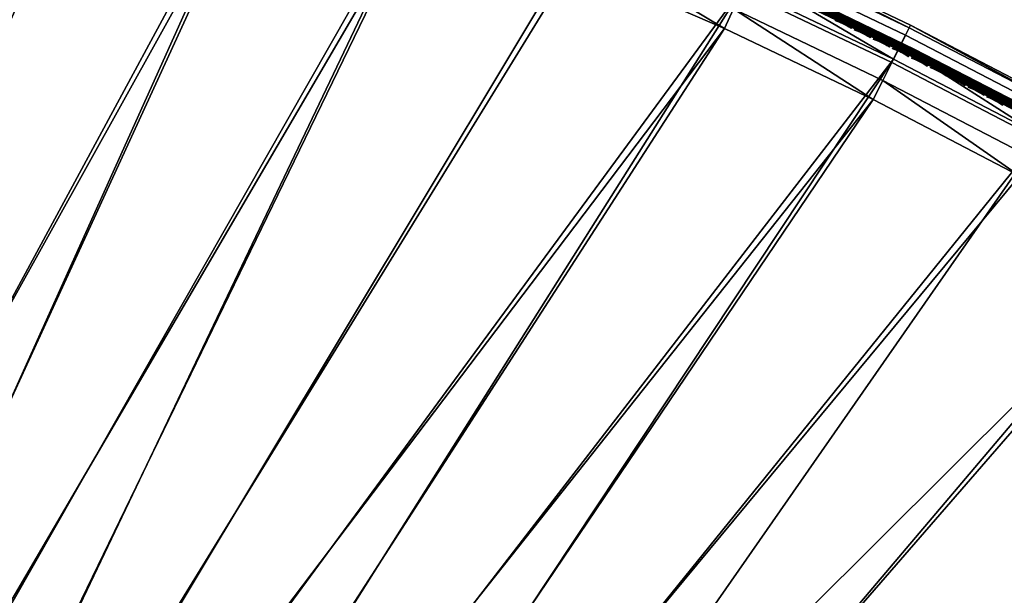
# Model space of a CAD drawing. Header units: inches. Extents: x 0 to 44.3, y -37.9 to 0.3.
# Tile 251 of 256: x 16.3 to 29.3, y -13.9 to -6.3. Entities that reach past the tile are written whole.
import ezdxf

# ---------------------------------------------------------------- set-up
doc = ezdxf.new("R2010")
doc.units = ezdxf.units.IN
doc.header["$LTSCALE"] = 0.03937
doc.header["$MEASUREMENT"] = 0
for name, color, linetype in [('A-FURN-3-ST', 151, 'Continuous'), ('A-FURN-3-ST-SEAM', 250, 'Continuous'), ('A-FURN-3-STITCH', 15, 'Continuous')]:
    doc.layers.add(name, color=color, linetype=linetype)

msp = doc.modelspace()

# ---------------------------------------------------------------- meshes
at = {"layer": 'A-FURN-3-ST'}
mesh = msp.add_polyface(dxfattribs=at)
corners = [(12.132, -24.14, 18), (23.58, -5.505, 18), (21.554, -4.707, 18), (10.477, -23.655, 18), (19.502, -3.982, 18), (8.803, -23.241, 18), (17.425, -3.33, 18), (15.327, -2.751, 18), (7.112, -22.899, 18), (13.209, -2.247, 18), (5.409, -22.63, 18), (11.075, -1.818, 18), (8.927, -1.464, 18), (3.695, -22.435, 18), (6.768, -1.187, 18), (1.975, -22.313, 18), (4.6, -0.986, 18), (19.592, -3.712, 17.963), (17.506, -3.056, 17.963), (19.748, -3.244, 17.678), (19.803, -3.078, 17.45), (17.694, -2.416, 17.45), (17.645, -2.583, 17.678), (19.676, -3.46, 17.853), (17.58, -2.802, 17.853), (23.809, -4.95, 5), (11.951, -24.712, 5), (21.764, -4.145, 5), (10.321, -24.234, 5), (19.691, -3.413, 5), (8.673, -23.826, 5), (17.594, -2.754, 5), (15.475, -2.17, 5), (7.008, -23.49, 5), (13.337, -1.661, 5), (5.33, -23.225, 5), (11.181, -1.227, 5), (9.012, -0.871, 5), (3.643, -23.032, 5), (6.832, -0.591, 5), (1.949, -22.912, 5), (4.643, -0.388, 5), (19.752, -3.231, 5.038), (17.648, -2.57, 5.038), (17.694, -2.415, 5.146), (19.803, -3.077, 5.146)]
mesh.append_faces([[corners[k] for k in face] for face in [(0, 1, 2), (0, 2, 3), (3, 2, 4), (3, 4, 5), (5, 4, 6), (5, 6, 7), (5, 7, 8), (8, 7, 9), (8, 9, 10), (10, 9, 11), (10, 11, 12), (10, 12, 13), (13, 12, 14), (13, 14, 15), (15, 14, 16), (4, 17, 6), (6, 17, 18), (6, 18, 7), (19, 20, 21, 22), (23, 19, 22, 24), (17, 23, 24, 18), (25, 26, 27), (27, 28, 29), (29, 28, 30), (29, 30, 31), (31, 30, 32), (32, 30, 33), (32, 33, 34), (34, 33, 35), (34, 35, 36), (36, 35, 37), (37, 35, 38), (37, 38, 39), (39, 38, 40), (39, 40, 41), (29, 31, 42), (42, 31, 43), (42, 43, 44, 45)]])
mesh = msp.add_polyface(dxfattribs=at)
corners = [(14.95, -26.338, 16.9), (14.965, -26.303, 17.185), (13.388, -25.73, 16.9), (13.401, -25.695, 17.185), (11.801, -25.189, 16.9), (18.366, -27.03, 17.963), (16.95, -26.016, 18), (16.83, -26.274, 17.963), (15.371, -25.322, 18), (15.262, -25.585, 17.963), (15.161, -25.83, 17.853), (16.718, -26.514, 17.853), (15.074, -26.04, 17.678), (16.622, -26.721, 17.678), (15.007, -26.202, 17.45), (16.548, -26.879, 17.45), (13.667, -24.964, 17.963), (13.764, -24.696, 18), (12.046, -24.412, 17.963), (13.576, -25.213, 17.853), (11.966, -24.665, 17.853), (13.498, -25.427, 17.678), (11.897, -24.882, 17.678), (13.438, -25.591, 17.45), (11.845, -25.049, 17.45), (27.54, -7.311, 18), (25.576, -6.373, 18), (12.132, -24.14, 18), (16.697, -26.56, 5), (16.616, -26.733, 5.038), (15.142, -25.876, 5), (15.068, -26.053, 5.038), (13.493, -25.44, 5.038), (15.006, -26.203, 5.146), (13.438, -25.592, 5.146), (14.965, -26.303, 5.309), (13.401, -25.694, 5.309), (14.95, -26.338, 5.5), (13.388, -25.73, 5.5), (11.801, -25.189, 5.5), (11.894, -24.895, 5.038), (13.559, -25.26, 5), (11.845, -25.049, 5.146), (16.547, -26.88, 5.146), (27.809, -6.775, 5), (25.825, -5.827, 5), (11.951, -24.712, 5), (21.764, -4.145, 5), (10.321, -24.234, 5)]
mesh.append_faces([[corners[k] for k in face] for face in [(0, 1, 2), (2, 1, 3), (2, 3, 4), (5, 6, 7), (6, 8, 7), (7, 8, 9), (7, 9, 10, 11), (11, 10, 12, 13), (13, 12, 14, 15), (9, 8, 16), (16, 8, 17), (16, 17, 18), (10, 9, 16, 19), (19, 16, 18, 20), (12, 10, 19, 21), (21, 19, 20, 22), (14, 12, 21, 23), (23, 21, 22, 24), (1, 14, 23, 3), (8, 25, 17), (17, 26, 27), (28, 29, 30), (30, 29, 31), (30, 31, 32), (32, 31, 33, 34), (34, 33, 35, 36), (36, 35, 37), (37, 38, 36), (36, 38, 39), (40, 41, 32), (40, 32, 34, 42), (41, 30, 32), (29, 43, 33, 31), (44, 30, 41), (45, 41, 46), (47, 46, 48), (37, 0, 2), (37, 2, 38), (38, 2, 4)]])
mesh = msp.add_polyface(dxfattribs=at)
corners = [(35.029, -11.74, 18), (33.217, -10.534, 18), (16.95, -26.016, 18), (31.363, -9.393, 18), (15.371, -25.322, 18), (29.47, -8.319, 18), (27.54, -7.311, 18), (13.764, -24.696, 18), (25.576, -6.373, 18), (12.132, -24.14, 18), (23.58, -5.505, 18), (27.667, -7.057, 17.963), (25.694, -6.114, 17.963), (23.689, -5.242, 17.963), (21.554, -4.707, 18), (28.032, -6.328, 16.9), (26.033, -5.372, 16.9), (28.015, -6.361, 17.185), (26.017, -5.406, 17.185), (25.972, -5.506, 17.45), (27.966, -6.459, 17.45), (25.899, -5.665, 17.678), (27.888, -6.616, 17.678), (25.804, -5.873, 17.853), (27.786, -6.82, 17.853), (23.944, -4.624, 17.45), (23.878, -4.786, 17.678), (23.79, -4.996, 17.853), (28.032, -6.328, 5.5), (26.033, -5.372, 5.5), (33.541, -10.03, 5), (16.697, -26.56, 5), (31.669, -8.877, 5), (29.757, -7.792, 5), (15.142, -25.876, 5), (27.809, -6.775, 5), (13.559, -25.26, 5), (25.825, -5.827, 5), (11.951, -24.712, 5), (23.809, -4.95, 5), (28.015, -6.362, 5.309), (26.017, -5.407, 5.309), (23.883, -4.774, 5.038), (25.905, -5.653, 5.038), (27.894, -6.604, 5.038), (27.967, -6.459, 5.146), (25.972, -5.506, 5.146), (23.945, -4.624, 5.146)]
mesh.append_faces([[corners[k] for k in face] for face in [(0, 1, 2), (2, 1, 3), (4, 3, 5), (4, 5, 6), (7, 6, 8), (9, 8, 10), (5, 11, 6), (6, 11, 12), (6, 12, 8), (8, 12, 13), (8, 13, 10), (10, 13, 14), (15, 16, 17), (17, 16, 18), (17, 18, 19, 20), (20, 19, 21, 22), (22, 21, 23, 24), (24, 23, 12, 11), (19, 25, 26, 21), (21, 26, 27, 23), (23, 27, 13, 12), (15, 28, 16), (16, 28, 29), (30, 31, 32), (32, 31, 33), (33, 34, 35), (35, 36, 37), (37, 38, 39), (28, 40, 29), (29, 40, 41), (39, 42, 37), (37, 42, 43), (37, 43, 35), (35, 43, 44), (35, 44, 33), (45, 44, 43, 46), (46, 43, 42, 47), (40, 45, 46, 41)]])
mesh = msp.add_polyface(dxfattribs=at)
corners = [(31.363, -9.393, 18), (31.508, -9.148, 17.963), (29.606, -8.069, 17.963), (29.47, -8.319, 18), (27.667, -7.057, 17.963), (33.791, -9.64, 17.185), (31.924, -8.447, 16.9), (31.905, -8.479, 17.185), (31.849, -8.574, 17.45), (33.731, -9.732, 17.45), (31.759, -8.724, 17.678), (33.637, -9.88, 17.678), (29.997, -7.353, 16.9), (29.979, -7.386, 17.185), (29.926, -7.482, 17.45), (29.842, -7.636, 17.678), (29.733, -7.836, 17.853), (31.643, -8.92, 17.853), (28.032, -6.328, 16.9), (28.015, -6.361, 17.185), (27.966, -6.459, 17.45), (27.888, -6.616, 17.678), (27.786, -6.82, 17.853), (33.811, -9.609, 16.9), (33.811, -9.609, 5.5), (31.924, -8.447, 5.5), (29.997, -7.353, 5.5), (28.032, -6.328, 5.5), (33.79, -9.641, 5.309), (31.904, -8.48, 5.309), (29.979, -7.386, 5.309), (28.015, -6.362, 5.309), (29.757, -7.792, 5), (27.894, -6.604, 5.038), (29.849, -7.624, 5.038), (31.669, -8.877, 5), (31.767, -8.713, 5.038), (33.541, -10.03, 5), (33.732, -9.732, 5.146), (33.644, -9.868, 5.038), (31.849, -8.573, 5.146), (29.927, -7.482, 5.146), (27.967, -6.459, 5.146)]
mesh.append_faces([[corners[k] for k in face] for face in [(0, 1, 2), (0, 2, 3), (3, 2, 4), (5, 6, 7), (5, 7, 8, 9), (9, 8, 10, 11), (6, 12, 7), (7, 12, 13), (7, 13, 14, 8), (8, 14, 15, 10), (10, 15, 16, 17), (17, 16, 2, 1), (12, 18, 13), (13, 18, 19), (13, 19, 20, 14), (14, 20, 21, 15), (15, 21, 22, 16), (16, 22, 4, 2), (23, 24, 6), (6, 24, 25), (6, 25, 12), (12, 25, 26), (12, 26, 18), (18, 26, 27), (25, 28, 29), (25, 29, 26), (26, 29, 30), (26, 30, 27), (27, 30, 31), (32, 33, 34), (32, 34, 35), (35, 34, 36), (35, 36, 37), (38, 39, 36, 40), (40, 36, 34, 41), (41, 34, 33, 42), (28, 38, 40, 29), (29, 40, 41, 30), (30, 41, 42, 31)]])
mesh = msp.add_polyface(dxfattribs=at)
corners = [(22.294, -30.35, 16.9), (22.316, -30.32, 17.185), (20.918, -29.392, 17.185), (20.897, -29.423, 16.9), (19.48, -28.524, 17.185), (19.462, -28.557, 16.9), (24.146, -30.689, 17.963), (22.925, -29.449, 18), (22.762, -29.682, 17.963), (21.488, -28.495, 18), (21.335, -28.735, 17.963), (21.193, -28.959, 17.853), (22.61, -29.9, 17.853), (21.071, -29.152, 17.678), (22.479, -30.087, 17.678), (20.977, -29.299, 17.45), (22.379, -30.23, 17.45), (20.011, -27.604, 18), (19.869, -27.851, 17.963), (19.737, -28.081, 17.853), (19.623, -28.278, 17.678), (19.535, -28.429, 17.45), (18.498, -26.777, 18), (43.392, -18.685, 18), (16.95, -26.016, 18), (31.363, -9.393, 18), (15.371, -25.322, 18), (22.58, -29.94, 5), (22.471, -30.097, 5.038), (21.165, -29.001, 5), (21.063, -29.163, 5.038), (19.711, -28.124, 5), (19.616, -28.289, 5.038), (19.462, -28.557, 5.5), (19.481, -28.524, 5.309), (20.897, -29.423, 5.5), (20.918, -29.391, 5.309), (22.294, -30.35, 5.5), (22.316, -30.319, 5.309), (22.378, -30.23, 5.146), (20.976, -29.3, 5.146), (19.535, -28.43, 5.146), (18.221, -27.309, 5), (43.816, -18.26, 5), (16.697, -26.56, 5), (29.757, -7.792, 5), (15.142, -25.876, 5)]
mesh.append_faces([[corners[k] for k in face] for face in [(0, 1, 2), (0, 2, 3), (3, 2, 4), (3, 4, 5), (6, 7, 8), (7, 9, 8), (8, 9, 10), (8, 10, 11, 12), (12, 11, 13, 14), (14, 13, 15, 16), (16, 15, 2, 1), (9, 17, 10), (10, 17, 18), (10, 18, 19, 11), (11, 19, 20, 13), (13, 20, 21, 15), (15, 21, 4, 2), (17, 22, 18), (17, 23, 22), (22, 23, 24), (24, 25, 26), (27, 28, 29), (29, 28, 30), (29, 30, 31), (31, 30, 32), (33, 34, 35), (35, 34, 36), (35, 36, 37), (37, 36, 38), (39, 38, 36, 40), (40, 36, 34, 41), (28, 39, 40, 30), (30, 40, 41, 32), (31, 42, 43), (43, 42, 44), (45, 44, 46), (37, 3, 35), (35, 3, 5), (35, 5, 33)]])
mesh = msp.add_polyface(dxfattribs=at)
corners = [(16.95, -26.016, 18), (38.521, -14.34, 18), (36.798, -13.009, 18), (35.029, -11.74, 18), (36.968, -12.781, 17.963), (35.191, -11.506, 17.963), (33.37, -10.295, 17.963), (33.217, -10.534, 18), (31.508, -9.148, 17.963), (31.363, -9.393, 18), (37.434, -12.158, 17.185), (35.656, -10.836, 16.9), (35.634, -10.867, 17.185), (37.368, -12.246, 17.45), (35.572, -10.957, 17.45), (35.472, -11.101, 17.678), (37.263, -12.386, 17.678), (35.342, -11.288, 17.853), (37.127, -12.568, 17.853), (33.811, -9.609, 16.9), (33.791, -9.64, 17.185), (33.731, -9.732, 17.45), (33.637, -9.88, 17.678), (33.514, -10.071, 17.853), (31.924, -8.447, 16.9), (31.759, -8.724, 17.678), (31.643, -8.92, 17.853), (37.457, -12.128, 5.5), (35.656, -10.836, 5.5), (33.811, -9.609, 5.5), (38.897, -13.872, 5), (16.697, -26.56, 5), (37.157, -12.529, 5), (35.371, -11.247, 5), (33.541, -10.03, 5), (37.434, -12.158, 5.309), (35.634, -10.867, 5.309), (33.79, -9.641, 5.309), (31.924, -8.447, 5.5), (31.767, -8.713, 5.038), (33.644, -9.868, 5.038), (35.48, -11.09, 5.038), (37.369, -12.245, 5.146), (37.272, -12.375, 5.038), (35.573, -10.956, 5.146), (33.732, -9.732, 5.146)]
mesh.append_faces([[corners[k] for k in face] for face in [(0, 1, 2), (0, 2, 3), (2, 4, 5), (2, 5, 3), (3, 5, 6), (3, 6, 7), (7, 6, 8), (7, 8, 9), (10, 11, 12), (13, 14, 15, 16), (16, 15, 17, 18), (18, 17, 5, 4), (11, 19, 12), (12, 19, 20), (12, 20, 21, 14), (14, 21, 22, 15), (15, 22, 23, 17), (17, 23, 6, 5), (19, 24, 20), (22, 25, 26, 23), (23, 26, 8, 6), (11, 27, 28), (11, 28, 19), (19, 28, 29), (30, 31, 32), (32, 31, 33), (33, 31, 34), (28, 35, 36), (28, 36, 29), (29, 36, 37), (29, 37, 38), (34, 39, 40), (34, 40, 33), (33, 40, 41), (33, 41, 32), (42, 43, 41, 44), (44, 41, 40, 45), (36, 44, 45, 37)]])
at = {"layer": 'A-FURN-3-ST-SEAM'}
mesh = msp.add_polyface(dxfattribs=at)
corners = [(26.682, -6.032, 17.629), (25.906, -5.65, 17.628), (27.896, -6.6, 17.628), (28.06, -6.704, 17.629), (29.42, -7.41, 17.629), (29.412, -7.425, 17.638), (28.052, -6.72, 17.638), (29.406, -7.437, 17.652), (28.047, -6.731, 17.652), (27.871, -6.65, 17.671), (29.824, -7.67, 17.671), (30.745, -8.174, 17.652), (29.851, -7.62, 17.628), (30.761, -8.148, 17.629), (26.669, -6.059, 17.652), (25.883, -5.701, 17.671), (26.675, -6.047, 17.638), (30.752, -8.163, 17.638), (25.31, -5.341, 17.703), (26.706, -5.981, 17.703), (26.709, -5.975, 17.684), (25.313, -5.336, 17.684), (26.709, -5.976, 17.665), (25.312, -5.337, 17.665), (26.698, -5.997, 17.634), (28.077, -6.67, 17.634), (29.438, -7.377, 17.634), (28.084, -6.657, 17.647), (29.445, -7.364, 17.647), (28.088, -6.65, 17.665), (29.449, -7.356, 17.665), (28.088, -6.649, 17.684), (29.45, -7.355, 17.684), (28.086, -6.654, 17.703), (29.447, -7.361, 17.703), (28.08, -6.666, 17.717), (29.44, -7.372, 17.717), (28.072, -6.681, 17.726), (29.432, -7.388, 17.726), (27.89, -6.612, 17.727), (26.693, -6.008, 17.726), (25.901, -5.662, 17.727), (29.844, -7.632, 17.727), (30.773, -8.126, 17.726), (30.782, -8.111, 17.717), (30.788, -8.099, 17.703), (30.791, -8.095, 17.665), (30.787, -8.102, 17.647), (30.779, -8.115, 17.634), (26.701, -5.993, 17.717), (26.705, -5.984, 17.647), (26.667, -6.064, 17.69), (28.044, -6.736, 17.69), (29.403, -7.441, 17.69), (29.407, -7.434, 17.708), (28.048, -6.729, 17.708), (29.414, -7.421, 17.721), (28.055, -6.715, 17.721), (30.754, -8.159, 17.721), (30.743, -8.179, 17.69), (26.677, -6.043, 17.721), (26.671, -6.056, 17.708), (30.747, -8.172, 17.708)]
mesh.append_faces([[corners[k] for k in face] for face in [(0, 1, 2), (0, 2, 3), (3, 2, 4), (3, 4, 5, 6), (6, 5, 7, 8), (8, 7, 9), (9, 7, 10), (10, 7, 11), (12, 13, 4), (12, 4, 2), (8, 9, 14), (14, 9, 15), (16, 0, 3, 6), (14, 16, 6, 8), (13, 17, 5, 4), (17, 11, 7, 5), (18, 19, 20, 21), (21, 20, 22, 23), (1, 24, 2), (2, 24, 25), (2, 25, 26), (26, 25, 27, 28), (28, 27, 29, 30), (30, 29, 31, 32), (32, 31, 33, 34), (34, 33, 35, 36), (36, 35, 37, 38), (38, 37, 39), (39, 37, 40), (39, 40, 41), (39, 42, 38), (38, 42, 43), (38, 43, 44, 36), (36, 44, 45, 34), (30, 46, 47, 28), (28, 47, 48, 26), (26, 48, 12), (12, 2, 26), (49, 40, 37, 35), (19, 49, 35, 33), (20, 19, 33, 31), (22, 20, 31, 29), (50, 22, 29, 27), (24, 50, 27, 25), (51, 15, 9), (51, 9, 52), (52, 9, 53), (52, 53, 54, 55), (55, 54, 56, 57), (57, 56, 39), (39, 56, 42), (42, 56, 58), (10, 59, 53), (10, 53, 9), (57, 39, 60), (60, 39, 41), (61, 51, 52, 55), (60, 61, 55, 57), (59, 62, 54, 53), (62, 58, 56, 54)]])
at = {"layer": 'A-FURN-3-STITCH'}
mesh = msp.add_polyface(dxfattribs=at)
corners = [(27.249, -6.371, 17.725), (27.216, -6.352, 17.732), (27.218, -6.348, 17.735), (27.25, -6.369, 17.724), (27.182, -6.333, 17.736), (27.184, -6.329, 17.739), (27.22, -6.344, 17.733), (27.252, -6.365, 17.722), (27.147, -6.316, 17.737), (27.149, -6.312, 17.74), (27.186, -6.325, 17.737), (27.22, -6.343, 17.728), (27.253, -6.363, 17.721), (27.112, -6.299, 17.736), (27.113, -6.295, 17.739), (27.151, -6.307, 17.738), (27.186, -6.325, 17.732), (27.076, -6.284, 17.731), (27.078, -6.28, 17.734), (27.115, -6.291, 17.737), (27.151, -6.307, 17.733), (27.04, -6.27, 17.724), (27.041, -6.268, 17.723), (27.08, -6.276, 17.732), (27.116, -6.29, 17.731), (27.043, -6.263, 17.721), (27.08, -6.275, 17.727), (27.044, -6.261, 17.72)]
mesh.append_faces([[corners[k] for k in face] for face in [(0, 1, 2, 3), (1, 4, 5, 2), (3, 2, 6, 7), (4, 8, 9, 5), (2, 5, 10, 6), (7, 6, 11, 12), (8, 13, 14, 9), (5, 9, 15, 10), (6, 10, 16, 11), (13, 17, 18, 14), (9, 14, 19, 15), (10, 15, 20, 16), (17, 21, 22, 18), (14, 18, 23, 19), (15, 19, 24, 20), (18, 22, 25, 23), (19, 23, 26, 24), (23, 25, 27, 26)]])
mesh = msp.add_polyface(dxfattribs=at)
corners = [(27.501, -6.494, 17.725), (27.468, -6.475, 17.732), (27.469, -6.471, 17.735), (27.502, -6.492, 17.724), (27.434, -6.456, 17.736), (27.435, -6.452, 17.739), (27.472, -6.467, 17.733), (27.504, -6.488, 17.722), (27.399, -6.438, 17.737), (27.401, -6.434, 17.74), (27.438, -6.448, 17.737), (27.472, -6.466, 17.728), (27.505, -6.486, 17.721), (27.363, -6.421, 17.736), (27.365, -6.418, 17.739), (27.403, -6.43, 17.738), (27.438, -6.447, 17.732), (27.328, -6.406, 17.731), (27.33, -6.402, 17.734), (27.367, -6.413, 17.737), (27.403, -6.429, 17.733), (27.292, -6.392, 17.724), (27.293, -6.39, 17.723), (27.332, -6.398, 17.732), (27.368, -6.413, 17.731), (27.295, -6.385, 17.721), (27.332, -6.397, 17.727), (27.296, -6.383, 17.72)]
mesh.append_faces([[corners[k] for k in face] for face in [(0, 1, 2, 3), (1, 4, 5, 2), (3, 2, 6, 7), (4, 8, 9, 5), (2, 5, 10, 6), (7, 6, 11, 12), (8, 13, 14, 9), (5, 9, 15, 10), (6, 10, 16, 11), (13, 17, 18, 14), (9, 14, 19, 15), (10, 15, 20, 16), (17, 21, 22, 18), (14, 18, 23, 19), (15, 19, 24, 20), (18, 22, 25, 23), (19, 23, 26, 24), (23, 25, 27, 26)]])
mesh = msp.add_polyface(dxfattribs=at)
corners = [(27.752, -6.618, 17.725), (27.719, -6.598, 17.732), (27.721, -6.595, 17.735), (27.753, -6.616, 17.724), (27.685, -6.58, 17.736), (27.687, -6.576, 17.739), (27.723, -6.59, 17.733), (27.755, -6.612, 17.722), (27.65, -6.562, 17.737), (27.652, -6.558, 17.74), (27.689, -6.572, 17.737), (27.723, -6.59, 17.728), (27.756, -6.61, 17.721), (27.615, -6.545, 17.736), (27.617, -6.541, 17.739), (27.654, -6.554, 17.738), (27.689, -6.571, 17.732), (27.579, -6.529, 17.731), (27.581, -6.525, 17.734), (27.619, -6.537, 17.737), (27.654, -6.553, 17.733), (27.544, -6.515, 17.724), (27.545, -6.513, 17.723), (27.583, -6.521, 17.732), (27.619, -6.536, 17.731), (27.547, -6.508, 17.721), (27.583, -6.521, 17.727), (27.548, -6.506, 17.72)]
mesh.append_faces([[corners[k] for k in face] for face in [(0, 1, 2, 3), (1, 4, 5, 2), (3, 2, 6, 7), (4, 8, 9, 5), (2, 5, 10, 6), (7, 6, 11, 12), (8, 13, 14, 9), (5, 9, 15, 10), (6, 10, 16, 11), (13, 17, 18, 14), (9, 14, 19, 15), (10, 15, 20, 16), (17, 21, 22, 18), (14, 18, 23, 19), (15, 19, 24, 20), (18, 22, 25, 23), (19, 23, 26, 24), (23, 25, 27, 26)]])
mesh = msp.add_polyface(dxfattribs=at)
corners = [(28.002, -6.744, 17.725), (27.969, -6.724, 17.732), (27.971, -6.72, 17.735), (28.003, -6.741, 17.724), (27.935, -6.704, 17.736), (27.937, -6.701, 17.739), (27.973, -6.716, 17.733), (28.005, -6.737, 17.722), (27.901, -6.686, 17.737), (27.903, -6.683, 17.74), (27.939, -6.696, 17.737), (27.974, -6.715, 17.728), (28.006, -6.735, 17.721), (27.865, -6.669, 17.736), (27.867, -6.666, 17.739), (27.905, -6.678, 17.738), (27.94, -6.696, 17.732), (27.83, -6.654, 17.731), (27.832, -6.65, 17.734), (27.87, -6.661, 17.737), (27.905, -6.678, 17.733), (27.794, -6.639, 17.724), (27.795, -6.637, 17.723), (27.834, -6.646, 17.732), (27.87, -6.661, 17.731), (27.798, -6.633, 17.721), (27.834, -6.645, 17.727), (27.799, -6.631, 17.72)]
mesh.append_faces([[corners[k] for k in face] for face in [(0, 1, 2, 3), (1, 4, 5, 2), (3, 2, 6, 7), (4, 8, 9, 5), (2, 5, 10, 6), (7, 6, 11, 12), (8, 13, 14, 9), (5, 9, 15, 10), (6, 10, 16, 11), (13, 17, 18, 14), (9, 14, 19, 15), (10, 15, 20, 16), (17, 21, 22, 18), (14, 18, 23, 19), (15, 19, 24, 20), (18, 22, 25, 23), (19, 23, 26, 24), (23, 25, 27, 26)]])
mesh = msp.add_polyface(dxfattribs=at)
corners = [(28.252, -6.87, 17.725), (28.219, -6.85, 17.732), (28.221, -6.846, 17.735), (28.253, -6.868, 17.724), (28.185, -6.831, 17.736), (28.187, -6.827, 17.739), (28.223, -6.842, 17.733), (28.255, -6.863, 17.722), (28.151, -6.812, 17.737), (28.153, -6.809, 17.74), (28.189, -6.823, 17.737), (28.224, -6.841, 17.728), (28.256, -6.861, 17.721), (28.116, -6.795, 17.736), (28.118, -6.791, 17.739), (28.155, -6.804, 17.738), (28.19, -6.822, 17.732), (28.08, -6.779, 17.731), (28.082, -6.775, 17.734), (28.12, -6.787, 17.737), (28.155, -6.804, 17.733), (28.045, -6.765, 17.724), (28.046, -6.762, 17.723), (28.084, -6.771, 17.732), (28.12, -6.787, 17.731), (28.048, -6.758, 17.721), (28.085, -6.771, 17.727), (28.049, -6.756, 17.72)]
mesh.append_faces([[corners[k] for k in face] for face in [(0, 1, 2, 3), (1, 4, 5, 2), (3, 2, 6, 7), (4, 8, 9, 5), (2, 5, 10, 6), (7, 6, 11, 12), (8, 13, 14, 9), (5, 9, 15, 10), (6, 10, 16, 11), (13, 17, 18, 14), (9, 14, 19, 15), (10, 15, 20, 16), (17, 21, 22, 18), (14, 18, 23, 19), (15, 19, 24, 20), (18, 22, 25, 23), (19, 23, 26, 24), (23, 25, 27, 26)]])
mesh = msp.add_polyface(dxfattribs=at)
corners = [(28.501, -6.997, 17.725), (28.469, -6.977, 17.732), (28.47, -6.973, 17.735), (28.502, -6.995, 17.724), (28.435, -6.958, 17.736), (28.437, -6.954, 17.739), (28.473, -6.969, 17.733), (28.505, -6.991, 17.722), (28.4, -6.939, 17.737), (28.402, -6.936, 17.74), (28.439, -6.95, 17.737), (28.473, -6.969, 17.728), (28.506, -6.989, 17.721), (28.365, -6.922, 17.736), (28.367, -6.918, 17.739), (28.404, -6.931, 17.738), (28.439, -6.949, 17.732), (28.33, -6.906, 17.731), (28.332, -6.902, 17.734), (28.369, -6.914, 17.737), (28.405, -6.931, 17.733), (28.294, -6.891, 17.724), (28.296, -6.889, 17.723), (28.334, -6.898, 17.732), (28.37, -6.914, 17.731), (28.298, -6.885, 17.721), (28.334, -6.897, 17.727), (28.299, -6.883, 17.72)]
mesh.append_faces([[corners[k] for k in face] for face in [(0, 1, 2, 3), (1, 4, 5, 2), (3, 2, 6, 7), (4, 8, 9, 5), (2, 5, 10, 6), (7, 6, 11, 12), (8, 13, 14, 9), (5, 9, 15, 10), (6, 10, 16, 11), (13, 17, 18, 14), (9, 14, 19, 15), (10, 15, 20, 16), (17, 21, 22, 18), (14, 18, 23, 19), (15, 19, 24, 20), (18, 22, 25, 23), (19, 23, 26, 24), (23, 25, 27, 26)]])
mesh = msp.add_polyface(dxfattribs=at)
corners = [(28.75, -7.126, 17.725), (28.717, -7.105, 17.732), (28.719, -7.102, 17.735), (28.751, -7.124, 17.724), (28.684, -7.086, 17.736), (28.686, -7.082, 17.739), (28.721, -7.098, 17.733), (28.753, -7.12, 17.722), (28.649, -7.067, 17.737), (28.651, -7.064, 17.74), (28.688, -7.078, 17.737), (28.722, -7.097, 17.728), (28.754, -7.117, 17.721), (28.614, -7.05, 17.736), (28.616, -7.046, 17.739), (28.653, -7.059, 17.738), (28.688, -7.078, 17.732), (28.579, -7.034, 17.731), (28.581, -7.03, 17.734), (28.618, -7.042, 17.737), (28.654, -7.059, 17.733), (28.544, -7.019, 17.724), (28.545, -7.017, 17.723), (28.583, -7.026, 17.732), (28.619, -7.042, 17.731), (28.547, -7.012, 17.721), (28.583, -7.025, 17.727), (28.548, -7.01, 17.72)]
mesh.append_faces([[corners[k] for k in face] for face in [(0, 1, 2, 3), (1, 4, 5, 2), (3, 2, 6, 7), (4, 8, 9, 5), (2, 5, 10, 6), (7, 6, 11, 12), (8, 13, 14, 9), (5, 9, 15, 10), (6, 10, 16, 11), (13, 17, 18, 14), (9, 14, 19, 15), (10, 15, 20, 16), (17, 21, 22, 18), (14, 18, 23, 19), (15, 19, 24, 20), (18, 22, 25, 23), (19, 23, 26, 24), (23, 25, 27, 26)]])
mesh = msp.add_polyface(dxfattribs=at)
corners = [(28.998, -7.256, 17.725), (28.966, -7.235, 17.732), (28.967, -7.231, 17.735), (28.999, -7.253, 17.724), (28.932, -7.215, 17.736), (28.934, -7.212, 17.739), (28.97, -7.227, 17.733), (29.001, -7.249, 17.722), (28.898, -7.197, 17.737), (28.9, -7.193, 17.74), (28.936, -7.207, 17.737), (28.97, -7.227, 17.728), (29.003, -7.247, 17.721), (28.863, -7.179, 17.736), (28.865, -7.175, 17.739), (28.902, -7.189, 17.738), (28.936, -7.207, 17.732), (28.828, -7.163, 17.731), (28.83, -7.159, 17.734), (28.867, -7.171, 17.737), (28.902, -7.188, 17.733), (28.792, -7.148, 17.724), (28.793, -7.145, 17.723), (28.832, -7.155, 17.732), (28.867, -7.171, 17.731), (28.796, -7.141, 17.721), (28.832, -7.154, 17.727), (28.797, -7.139, 17.72)]
mesh.append_faces([[corners[k] for k in face] for face in [(0, 1, 2, 3), (1, 4, 5, 2), (3, 2, 6, 7), (4, 8, 9, 5), (2, 5, 10, 6), (7, 6, 11, 12), (8, 13, 14, 9), (5, 9, 15, 10), (6, 10, 16, 11), (13, 17, 18, 14), (9, 14, 19, 15), (10, 15, 20, 16), (17, 21, 22, 18), (14, 18, 23, 19), (15, 19, 24, 20), (18, 22, 25, 23), (19, 23, 26, 24), (23, 25, 27, 26)]])
mesh = msp.add_polyface(dxfattribs=at)
corners = [(29.246, -7.386, 17.725), (29.213, -7.366, 17.732), (29.215, -7.362, 17.735), (29.247, -7.384, 17.724), (29.18, -7.346, 17.736), (29.182, -7.342, 17.739), (29.217, -7.358, 17.733), (29.249, -7.38, 17.722), (29.145, -7.327, 17.737), (29.147, -7.323, 17.74), (29.184, -7.338, 17.737), (29.218, -7.357, 17.728), (29.25, -7.378, 17.721), (29.111, -7.309, 17.736), (29.113, -7.306, 17.739), (29.15, -7.319, 17.738), (29.184, -7.337, 17.732), (29.076, -7.293, 17.731), (29.077, -7.289, 17.734), (29.115, -7.301, 17.737), (29.15, -7.319, 17.733), (29.04, -7.277, 17.724), (29.041, -7.275, 17.723), (29.08, -7.285, 17.732), (29.115, -7.301, 17.731), (29.044, -7.271, 17.721), (29.08, -7.284, 17.727), (29.045, -7.269, 17.72)]
mesh.append_faces([[corners[k] for k in face] for face in [(0, 1, 2, 3), (1, 4, 5, 2), (3, 2, 6, 7), (4, 8, 9, 5), (2, 5, 10, 6), (7, 6, 11, 12), (8, 13, 14, 9), (5, 9, 15, 10), (6, 10, 16, 11), (13, 17, 18, 14), (9, 14, 19, 15), (10, 15, 20, 16), (17, 21, 22, 18), (14, 18, 23, 19), (15, 19, 24, 20), (18, 22, 25, 23), (19, 23, 26, 24), (23, 25, 27, 26)]])

doc.saveas('drawing.dxf')
